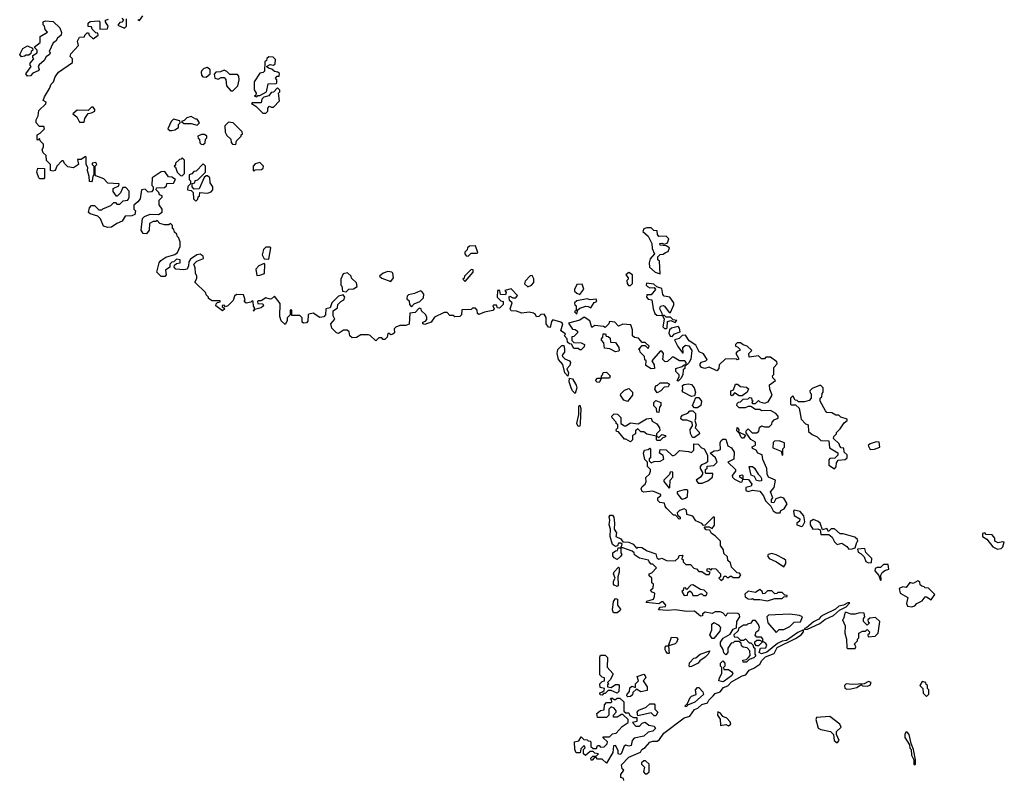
# Model space of a CAD drawing. Extents: x 2494106 to 2685573, y 758056 to 915185.
# Tile 116 of 256: x 2551112 to 2557727, y 887484 to 892589. Entities that reach past the tile are written whole.
import ezdxf

# ---------------------------------------------------------------- set-up
doc = ezdxf.new("R2010")
doc.units = 0

msp = doc.modelspace()

# ---------------------------------------------------------------- linework, layer by layer
at = {"layer": '0CON05XD'}
for points in [[(2552088.3, 891568.3), (2552063, 891567), (2552003, 891527), (2552000, 891475), (2552010, 891465), (2552010, 891445), (2551998.3, 891431.7), (2551975, 891430), (2551955, 891450), (2551930, 891445), (2551922.5, 891385), (2551906.4, 891363.6), (2551878.3, 891341.7), (2551880, 891315), (2551890, 891305), (2551885, 891280), (2551865, 891270), (2551821.7, 891268.3), (2551800, 891235), (2551765, 891220), (2551730, 891195), (2551705, 891192.5), (2551675, 891200), (2551655, 891250), (2551638.3, 891268.3), (2551585, 891283.3), (2551573.9, 891293.9), (2551582.5, 891325), (2551595, 891340), (2551615, 891340), (2551645, 891310), (2551665, 891310), (2551671.7, 891318.3), (2551725, 891340), (2551745, 891360), (2551755, 891360), (2551765, 891350), (2551785, 891350), (2551808.3, 891371.7), (2551840, 891375), (2551847.5, 891395), (2551847, 891437), (2551825, 891460), (2551805, 891460), (2551790, 891425), (2551768.3, 891401.7), (2551761.7, 891401.7), (2551740, 891435), (2551740, 891455), (2551778.3, 891471.7), (2551780, 891485), (2551705, 891490), (2551678.3, 891518.3), (2551625, 891540), (2551620, 891545), (2551620, 891605), (2551630, 891615), (2551625, 891630), (2551600, 891625), (2551600, 891615), (2551610, 891605), (2551610, 891545), (2551603, 891537), (2551600, 891505), (2551595, 891500), (2551581.7, 891501.7), (2551580, 891535), (2551567.5, 891575), (2551570, 891595), (2551560, 891615), (2551560, 891665), (2551555, 891670), (2551525, 891650), (2551501.7, 891648.3), (2551507.5, 891615), (2551475, 891592.5), (2551435, 891600), (2551415, 891620), (2551405, 891640), (2551395, 891640), (2551362.5, 891605), (2551350, 891575), (2551335, 891570), (2551320, 891575), (2551320, 891615), (2551291.7, 891641.7), (2551290, 891675), (2551270, 891695), (2551263, 891713), (2551272.5, 891735), (2551271.7, 891751.7), (2551250, 891775), (2551245, 891790), (2551235, 891780), (2551230, 891785), (2551230, 891815), (2551250, 891825), (2551280, 891855), (2551275, 891870), (2551245, 891870), (2551222.5, 891895), (2551222.5, 891915), (2551237, 891943), (2551241.7, 891978.3), (2551287, 892023), (2551290, 892035), (2551270, 892045), (2551278.8, 892071.2), (2551313.6, 892126.4), (2551324.2, 892155), (2551338.8, 892171.2), (2551350.8, 892205), (2551374.2, 892235), (2551468.3, 892301.7), (2551467.5, 892325), (2551451.7, 892341.7), (2551455, 892360), (2551507.5, 892415), (2551501.9, 892445), (2551515, 892472), (2551547, 892473), (2551550, 892485), (2551565, 892500), (2551575, 892500), (2551580, 892485), (2551605, 892460), (2551640, 892485), (2551638.3, 892498.3), (2551625, 892500), (2551600, 892525), (2551595, 892540), (2551573, 892543), (2551572.9, 892565), (2551585, 892576.2), (2551645, 892580), (2551650, 892575), (2551650, 892525), (2551701.7, 892528.3), (2551707.5, 892545), (2551690, 892575), (2551690, 892585), (2551708.3, 892591.7)], [(2551799.3, 892599.3), (2551810, 892585), (2551798.3, 892571.7), (2551785, 892570), (2551771.7, 892551.7), (2551817.5, 892532.5), (2551830, 892545), (2551830, 892595)], [(2551905, 892590), (2551917, 892583), (2551940, 892615)], [(2551165, 892210), (2551153.3, 892225), (2551190, 892275), (2551182.5, 892282.5), (2551182.5, 892297.5), (2551207.5, 892325), (2551200, 892335), (2551201.7, 892348.3), (2551230, 892365), (2551230, 892385), (2551210, 892405), (2551250, 892435), (2551250, 892475), (2551300, 892505), (2551283, 892523), (2551280, 892545), (2551270, 892555), (2551270, 892575), (2551285, 892580), (2551337, 892577), (2551382.5, 892535), (2551393, 892503), (2551390, 892485), (2551366.1, 892463.9), (2551355, 892443.3), (2551337.5, 892432.5), (2551310, 892375), (2551316.1, 892366.1), (2551313.3, 892355), (2551290.7, 892339.3), (2551276.7, 892315), (2551242.5, 892285), (2551237.5, 892275), (2551242.5, 892255), (2551236.7, 892245), (2551201.7, 892228.3), (2551185, 892212.5), (2551165, 892210)], [(2551125, 892340), (2551112.5, 892355), (2551133.3, 892395), (2551165, 892412.5), (2551198.3, 892398.3), (2551200, 892385), (2551190, 892375), (2551188.3, 892361.7), (2551175, 892350), (2551155, 892350), (2551145, 892342.5), (2551125, 892340)], [(2552705, 892070), (2552711.7, 892078.3), (2552725, 892080), (2552770, 892105), (2552781.7, 892158.3), (2552835, 892160), (2552840, 892165), (2552840, 892185), (2552830, 892195), (2552841.7, 892208.3), (2552855, 892210), (2552857, 892227), (2552847, 892237), (2552825, 892240), (2552807, 892257), (2552783, 892263), (2552770, 892275), (2552795, 892287.5), (2552817, 892283), (2552828.3, 892291.7), (2552831.7, 892321.7), (2552815, 892337.5), (2552785, 892340), (2552771.7, 892328.3), (2552770, 892315), (2552760, 892305), (2552757, 892243), (2552747, 892233), (2552725, 892230), (2552688.3, 892171.7), (2552688.3, 892118.3), (2552700, 892095), (2552698.3, 892081.7), (2552690, 892075), (2552705, 892070)], [(2552365, 892202.5), (2552392.5, 892225), (2552391.7, 892251.7), (2552375, 892267.5), (2552349.3, 892260.7), (2552335, 892247.5), (2552331.2, 892235), (2552333.3, 892215), (2552343.6, 892203.6), (2552365, 892202.5)], [(2552545, 892110), (2552577.5, 892145), (2552587.5, 892185), (2552585, 892210), (2552575, 892220), (2552525, 892220), (2552505, 892240), (2552485, 892250), (2552461.7, 892238.3), (2552430, 892235), (2552418.3, 892221.7), (2552422.5, 892195), (2552445, 892190), (2552465, 892200), (2552485, 892200), (2552497, 892187), (2552502.5, 892145), (2552531.7, 892111.7), (2552545, 892110)], [(2552765, 891960), (2552780, 891975), (2552780, 891995), (2552791.7, 892008.3), (2552805, 892000), (2552818.3, 892001.7), (2552857, 892043), (2552850, 892095), (2552860, 892105), (2552860, 892115), (2552845, 892130), (2552818.3, 892101.7), (2552801.7, 892098.3), (2552785, 892077.5), (2552751.7, 892068.3), (2552740, 892055), (2552735, 892030), (2552675, 892030), (2552670, 892025), (2552698.3, 892008.3), (2552745, 891960), (2552765, 891960)], [(2551545, 891900), (2551550, 891925), (2551571.7, 891958.3), (2551595, 891962.5), (2551617.5, 891975), (2551617.5, 891985), (2551605, 892000), (2551595, 892000), (2551571.7, 891978.3), (2551498.3, 891981.7), (2551470, 891955), (2551496.4, 891936.4), (2551515, 891900), (2551545, 891900)], [(2552305, 891880), (2552320, 891895), (2552305, 891920), (2552295, 891920), (2552265, 891937.5), (2552235, 891930), (2552218.3, 891911.7), (2552200, 891905), (2552215, 891890), (2552265, 891890), (2552305, 891880)], [(2552135, 891843.3), (2552155, 891847.5), (2552180, 891865), (2552180, 891885), (2552190, 891895), (2552188.3, 891908.3), (2552145, 891920), (2552130, 891905), (2552107.5, 891855), (2552120, 891845), (2552135, 891843.3)], [(2552565, 891750), (2552570, 891775), (2552600, 891805), (2552600, 891815), (2552608.3, 891821.7), (2552607.5, 891835), (2552547.5, 891895), (2552515, 891900), (2552490, 891875), (2552493, 891833), (2552505, 891810), (2552530, 891785), (2552533, 891763), (2552541.7, 891751.7), (2552565, 891750)], [(2552345, 891750), (2552358.3, 891761.7), (2552360, 891785), (2552370, 891795), (2552370, 891805), (2552355, 891817.5), (2552333, 891817), (2552310, 891805), (2552311.7, 891791.7), (2552320, 891785), (2552321.7, 891761.7), (2552331.7, 891751.7), (2552345, 891750)], [(2552205, 891540), (2552220, 891555), (2552220, 891645), (2552205, 891660), (2552198.3, 891651.7), (2552185, 891650), (2552160, 891625), (2552158.3, 891611.7), (2552150, 891605), (2552158.3, 891598.3), (2552170, 891565), (2552191.7, 891541.7), (2552205, 891540)], [(2551248.3, 891518.3), (2551240, 891525), (2551227.5, 891565), (2551235, 891590), (2551278.3, 891588.3), (2551280, 891525), (2551275, 891520), (2551248.3, 891518.3)], [(2552295, 891370), (2552308.3, 891381.7), (2552311.7, 891398.3), (2552320, 891405), (2552321.7, 891428.3), (2552375, 891422.5), (2552398.3, 891431.7), (2552410, 891445), (2552410, 891465), (2552393, 891493), (2552390, 891525), (2552375, 891540), (2552365, 891540), (2552351.7, 891528.3), (2552318.3, 891451.7), (2552285, 891450), (2552270, 891465), (2552271.7, 891488.3), (2552288.3, 891491.7), (2552291.7, 891508.3), (2552308.3, 891511.7), (2552360, 891565), (2552360, 891605), (2552345, 891620), (2552298.3, 891571.7), (2552281.7, 891568.3), (2552268.3, 891551.7), (2552250, 891545), (2552250, 891515), (2552260, 891505), (2552260, 891485), (2552241.7, 891468.3), (2552240, 891445), (2552265, 891440), (2552278.3, 891428.3), (2552280, 891385), (2552295, 891370)], [(2552685, 891570), (2552695, 891580), (2552737.5, 891582.5), (2552748.3, 891591.7), (2552750, 891605), (2552725, 891630), (2552695, 891620), (2552680, 891605), (2552680, 891575), (2552685, 891570)], [(2556031.7, 889468.3), (2556026.7, 889453.3), (2555990, 889445), (2555990, 889425), (2556005, 889417.5), (2556035, 889427.5), (2556085, 889420), (2556108.3, 889388.3), (2556122.5, 889355), (2556159.3, 889319.3), (2556175, 889287.5), (2556193.9, 889273.9), (2556220, 889275), (2556225, 889290), (2556247.5, 889302.5), (2556267.5, 889335), (2556245, 889372.5), (2556225, 889378.8), (2556191.2, 889368.8), (2556178.3, 889341.7), (2556163.3, 889343.3), (2556162.5, 889365), (2556172.5, 889375), (2556156.7, 889415), (2556180, 889445), (2556190, 889495), (2556142.5, 889515), (2556133.9, 889533.9), (2556131.7, 889571.7), (2556103.6, 889633.6), (2556100, 889665), (2556070, 889675), (2556060, 889695), (2556035, 889707.5), (2556032.3, 889717.7), (2556055, 889730), (2556055, 889750), (2556025, 889767.5), (2555992.5, 889812.5), (2555992.5, 889825), (2556005, 889840), (2556033, 889813), (2556065, 889812.5), (2556077, 889823), (2556083, 889847), (2556095, 889860), (2556115, 889852.5), (2556147, 889853), (2556165, 889870), (2556167.5, 889885), (2556180.7, 889899.3), (2556208.3, 889911.7), (2556207.5, 889925), (2556193, 889943), (2556155, 889962.5), (2556095, 889960), (2556085, 889970), (2556055, 889970), (2556025, 889990), (2556005, 889990), (2555985, 889980), (2555945, 889980), (2555930, 889995), (2555931.7, 890008.3), (2555941.7, 890018.3), (2555955, 890020), (2555971.7, 890038.3), (2556005, 890040), (2556015, 890050), (2556028.3, 890048.3), (2556031.7, 890031.7), (2556040, 890025), (2556030, 890015), (2556035, 890010), (2556055, 890010), (2556075, 890030), (2556085, 890020), (2556115, 890012.5), (2556139.3, 890020.7), (2556167.5, 890065), (2556152.5, 890105), (2556150, 890135), (2556190, 890165), (2556171.7, 890181.7), (2556170, 890195), (2556177.5, 890205), (2556178.3, 890251.7), (2556200, 890275), (2556198.3, 890288.3), (2556155, 890320), (2556125, 890320), (2556115, 890310), (2556095, 890310), (2556075, 890330), (2556011.7, 890321.7), (2556010, 890345), (2556030, 890365), (2556000, 890395), (2555973, 890403), (2555955, 890417.5), (2555933, 890417), (2555920, 890405), (2555920, 890395), (2555935, 890390), (2555950, 890375), (2555950, 890365), (2555931.7, 890358.3), (2555922.5, 890345), (2555940, 890315), (2555940, 890305), (2555933, 890303), (2555925, 890310), (2555851.7, 890308.3), (2555811.7, 890268.3), (2555810, 890245), (2555795, 890230), (2555745, 890252.5), (2555715, 890243.8), (2555692.3, 890252.3), (2555683.3, 890265), (2555683.3, 890276.7), (2555693.6, 890286.4), (2555722.5, 890295), (2555730, 890305), (2555705, 890342.5), (2555677, 890357), (2555655, 890402.5), (2555610.7, 890430.7), (2555585, 890467.5), (2555563, 890467), (2555543.6, 890446.4), (2555511.7, 890438.3), (2555533, 890393), (2555565, 890350), (2555570, 890350), (2555566.7, 890385), (2555585, 890401.2), (2555606.4, 890396.4), (2555627.5, 890365), (2555621.7, 890308.3), (2555608.3, 890281.7), (2555581.7, 890258.3), (2555580, 890245), (2555570, 890235), (2555567.5, 890205), (2555555, 890180), (2555535, 890160), (2555530, 890165), (2555541.7, 890188.3), (2555541.7, 890201.7), (2555520, 890225), (2555520, 890245), (2555561.7, 890258.3), (2555575, 890270), (2555590, 890270), (2555590, 890285), (2555580, 890295), (2555545, 890296.7), (2555505, 890320), (2555495, 890320), (2555465, 890292.5), (2555448.3, 890288.3), (2555432.5, 890305), (2555437.5, 890345), (2555425, 890360), (2555415, 890360), (2555360, 890295), (2555375, 890270), (2555377.5, 890245), (2555355, 890242.5), (2555317.5, 890265), (2555320, 890295), (2555313, 890303), (2555310, 890325), (2555280, 890355), (2555278.3, 890368.3), (2555270, 890375), (2555278.3, 890381.7), (2555295, 890400), (2555315, 890400), (2555335, 890380), (2555340, 890395), (2555315, 890420), (2555295, 890420), (2555268.3, 890448.3), (2555243, 890453), (2555230, 890465), (2555230, 890505), (2555218.3, 890538.3), (2555165, 890542.5), (2555135, 890530), (2555110, 890555), (2555075, 890560), (2555070, 890545), (2555045, 890520), (2555035, 890527.5), (2554975, 890532.5), (2554955, 890520), (2554942.5, 890565), (2554905, 890590), (2554875, 890570), (2554800, 890550), (2554825, 890510), (2554845, 890507.5), (2554860, 890495), (2554860, 890485), (2554835, 890460), (2554821.7, 890458.3), (2554821.7, 890431.7), (2554835, 890420), (2554885, 890417.5), (2554907.5, 890405), (2554905, 890390), (2554885, 890370), (2554875, 890370), (2554865, 890380), (2554835, 890380), (2554818.3, 890408.3), (2554805, 890410), (2554791.7, 890421.7), (2554790, 890445), (2554772.5, 890465), (2554778.3, 890478.3), (2554748.3, 890498.3), (2554760, 890545), (2554747, 890557), (2554695, 890572.5), (2554685, 890560), (2554675, 890520), (2554665, 890522.5), (2554648.8, 890545), (2554648.3, 890588.3), (2554635, 890610), (2554613, 890607), (2554600, 890595), (2554585, 890592.5), (2554578.3, 890608.3), (2554565, 890617.5), (2554535, 890622.5), (2554485, 890617.5), (2554449.3, 890629.3), (2554415, 890632.5), (2554407.5, 890645), (2554420, 890685), (2554401.7, 890701.7), (2554400, 890725), (2554405, 890730), (2554425, 890720), (2554445, 890720), (2554457.5, 890735), (2554415, 890780), (2554371.7, 890768.3), (2554380, 890755), (2554375, 890740), (2554341.7, 890741.7), (2554338.3, 890768.3), (2554321.7, 890768.3), (2554320, 890725), (2554345, 890700), (2554360, 890695), (2554360, 890675), (2554335, 890650), (2554321.7, 890651.7), (2554315, 890670), (2554295, 890670), (2554290, 890665), (2554300, 890645), (2554290, 890635), (2554235, 890624.2), (2554197.5, 890607.5), (2554187.5, 890615), (2554186.4, 890636.4), (2554175, 890650), (2554155, 890650), (2554145, 890640), (2554081.7, 890638.3), (2554080, 890605), (2554070, 890595), (2554035, 890592.5), (2554025, 890600), (2554001.7, 890601.7), (2553985, 890620), (2553965, 890620), (2553900, 890590), (2553877.5, 890555), (2553835, 890540), (2553820, 890545), (2553820, 890555), (2553838.3, 890561.7), (2553847, 890573), (2553847, 890587), (2553840, 890605), (2553811.7, 890631.7), (2553810, 890645), (2553795, 890650), (2553768.3, 890621.7), (2553732.5, 890617.5), (2553728.3, 890541.7), (2553706.7, 890533.3), (2553667, 890533), (2553638.3, 890521.7), (2553628.3, 890511.7), (2553630, 890485), (2553620, 890475), (2553605, 890470), (2553595, 890480), (2553585, 890480), (2553580, 890455), (2553565, 890440), (2553555, 890440), (2553545, 890450), (2553525, 890450), (2553505, 890430), (2553466.4, 890466.4), (2553455, 890470), (2553405, 890470), (2553375, 890452.5), (2553345, 890450), (2553330, 890465), (2553325, 890490), (2553311.7, 890501.7), (2553288.3, 890501.7), (2553255, 890480), (2553240, 890485), (2553210, 890515), (2553202.5, 890545), (2553230, 890575), (2553218.3, 890598.3), (2553218.3, 890631.7), (2553248.3, 890651.7), (2553250, 890675), (2553270, 890695), (2553290, 890705), (2553297.5, 890725), (2553285, 890740), (2553255, 890730), (2553210, 890685), (2553198.3, 890651.7), (2553170, 890645), (2553167.5, 890605), (2553155, 890592.5), (2553128.3, 890588.3), (2553085, 890617.5), (2553055, 890610), (2553050, 890605), (2553047, 890563), (2553038.3, 890551.7), (2553018.3, 890548.3), (2553010, 890555), (2553010, 890585), (2552995, 890600), (2552941.7, 890601.7), (2552940, 890635), (2552935, 890640), (2552930, 890635), (2552930, 890605), (2552910, 890585), (2552910, 890565), (2552895, 890540), (2552870, 890565), (2552860, 890595), (2552861.7, 890681.7), (2552825, 890730), (2552805, 890712.5), (2552795, 890710), (2552765, 890720), (2552735, 890700), (2552715, 890700), (2552710, 890695), (2552711.7, 890681.7), (2552745, 890680), (2552750, 890665), (2552735, 890652.5), (2552690, 890640), (2552685, 890630), (2552680, 890635), (2552690, 890640), (2552690, 890655), (2552683, 890663), (2552680, 890695), (2552675, 890700), (2552665, 890690), (2552633.3, 890683.3), (2552620, 890695), (2552627, 890707), (2552615, 890740), (2552568.3, 890741.7), (2552555, 890730), (2552547.5, 890702.5), (2552510, 890665), (2552495, 890660), (2552485, 890670), (2552471.7, 890668.3), (2552471.7, 890661.7), (2552490, 890645), (2552475, 890632.5), (2552430, 890665), (2552431.7, 890678.3), (2552441.7, 890688.3), (2552458.3, 890691.7), (2552458.3, 890698.3), (2552405, 890700), (2552380, 890715), (2552380, 890725), (2552365, 890740), (2552362.5, 890752.5), (2552290, 890825), (2552301.7, 890848.3), (2552302.5, 890865), (2552292.5, 890885), (2552291.7, 890921.7), (2552282.5, 890945), (2552303, 890967), (2552347, 890983), (2552345, 891000), (2552325, 891012.5), (2552301.7, 891008.3), (2552260.7, 890979.3), (2552248.3, 890961.7), (2552247.5, 890935), (2552237, 890913), (2552215, 890907.5), (2552161.7, 890911.7), (2552150, 890925), (2552151.7, 890938.3), (2552165, 890950), (2552190, 890955), (2552190, 890975), (2552165, 890980), (2552148.3, 890961.7), (2552135, 890960), (2552120, 890945), (2552120, 890925), (2552092.5, 890905), (2552097.5, 890875), (2552087, 890863), (2552063.9, 890863.9), (2552033, 890893), (2552050, 890955), (2552060, 890970), (2552095, 890992.5), (2552155, 891010), (2552172.5, 891025), (2552190, 891065), (2552190, 891095), (2552180, 891125), (2552170, 891135), (2552168.3, 891148.3), (2552151.7, 891161.7), (2552148.3, 891178.3), (2552140, 891185), (2552140, 891205), (2552125, 891220), (2552115, 891210), (2552085, 891210), (2552055, 891220), (2552035, 891240), (2552027.5, 891232.5), (2552008.3, 891231.7), (2551985, 891220), (2551982.5, 891175), (2551965, 891150), (2551941.7, 891151.7), (2551927.5, 891175), (2551938.3, 891251.7), (2551950, 891265), (2551988.3, 891281.7), (2552045, 891280), (2552070, 891295), (2552070, 891315), (2552050, 891345), (2552050, 891375), (2552070, 891395), (2552070, 891405), (2552051.7, 891411.7), (2552048.3, 891428.3), (2552030, 891445), (2552031.7, 891458.3), (2552085, 891460), (2552098.3, 891471.7), (2552101.7, 891488.3), (2552145, 891490), (2552160, 891515), (2552135, 891530), (2552111.7, 891531.7), (2552088.3, 891568.3)], [(2555415, 890880), (2555410, 890965), (2555400, 890975), (2555400, 890995), (2555415, 891010), (2555435, 891012.5), (2555450, 891025), (2555469.3, 891030.7), (2555477.5, 891055), (2555455, 891070), (2555415, 891072.5), (2555412.5, 891085), (2555425, 891087.5), (2555445, 891080), (2555465, 891090), (2555472.5, 891115), (2555455, 891133.3), (2555405, 891132.5), (2555397.5, 891145), (2555395, 891170), (2555373, 891173), (2555355, 891190), (2555325, 891190), (2555305, 891182.5), (2555297.5, 891165), (2555333.6, 891133.6), (2555358.8, 891085), (2555360.7, 891050.7), (2555377.5, 891015), (2555348.3, 890981.7), (2555340, 890955), (2555342.5, 890925), (2555381.7, 890891.7), (2555415, 890880)], [(2554125, 891000), (2554145, 891020), (2554185, 891020), (2554190, 891025), (2554175, 891070), (2554133, 891067), (2554120, 891055), (2554118.3, 891041.7), (2554103, 891027), (2554102.5, 891015), (2554111.7, 891001.7), (2554125, 891000)], [(2552785, 890980), (2552800, 891055), (2552795, 891060), (2552765, 891060), (2552750, 891045), (2552741.7, 891008.3), (2552755, 890982.5), (2552785, 890980)], [(2552705, 890870), (2552725, 890872.5), (2552757, 890883), (2552760, 890945), (2552755, 890950), (2552720, 890935), (2552698.3, 890911.7), (2552705, 890870)], [(2553305, 890760), (2553323, 890777), (2553355, 890780), (2553380, 890795), (2553375, 890820), (2553341.7, 890851.7), (2553340, 890865), (2553315, 890886.7), (2553285, 890880), (2553270, 890845), (2553270, 890805), (2553277, 890797), (2553280, 890765), (2553305, 890760)], [(2553605, 890830), (2553622.5, 890855), (2553620, 890885), (2553611.7, 890891.7), (2553585, 890897.5), (2553553.9, 890886.1), (2553530, 890865), (2553545, 890852.5), (2553605, 890830)], [(2554105, 890830), (2554158.3, 890891.7), (2554158.3, 890908.3), (2554145, 890910), (2554100, 890865), (2554098.3, 890851.7), (2554090, 890845), (2554105, 890830)], [(2554525, 890792.5), (2554550, 890805), (2554567, 890823), (2554567, 890847), (2554555, 890870), (2554541.7, 890868.3), (2554508.3, 890831.7), (2554503, 890813), (2554525, 890792.5)], [(2555215, 890802.5), (2555230, 890815), (2555230, 890875), (2555205, 890890), (2555183.3, 890875), (2555200, 890855), (2555200, 890845), (2555190, 890835), (2555192.5, 890815), (2555203, 890803), (2555215, 890802.5)], [(2554875, 890742.5), (2554901.7, 890778.3), (2554891.7, 890811.7), (2554855, 890810), (2554840, 890775), (2554840, 890765), (2554855, 890750), (2554875, 890742.5)], [(2555430, 890600), (2555427.5, 890615), (2555412.5, 890645), (2555417, 890663), (2555435, 890667.5), (2555445, 890662.5), (2555475, 890620), (2555485, 890620), (2555507.5, 890672.5), (2555507.5, 890685), (2555480, 890725), (2555441.7, 890731.7), (2555433, 890743), (2555425, 890782.5), (2555392.5, 890792.5), (2555371.7, 890811.7), (2555322.5, 890817.5), (2555320, 890805), (2555330, 890795), (2555345, 890787.5), (2555375, 890790), (2555382.5, 890775), (2555355, 890740), (2555325, 890740), (2555322.5, 890725), (2555335, 890710), (2555360, 890705), (2555367.5, 890645), (2555380, 890615), (2555393, 890603), (2555425, 890600), (2555430, 890600)], [(2553745, 890660), (2553761.7, 890678.3), (2553800, 890695), (2553825, 890720), (2553827.5, 890745), (2553815, 890762.5), (2553805, 890767.5), (2553765, 890747.5), (2553725, 890740), (2553715, 890730), (2553713, 890713), (2553728.3, 890698.3), (2553730, 890675), (2553745, 890660)], [(2554855, 890610), (2554861.7, 890638.3), (2554875, 890650), (2554915, 890662.5), (2554931.7, 890661.7), (2554948.3, 890651.7), (2554971.7, 890688.3), (2554990, 890695), (2554985, 890710), (2554945, 890706.7), (2554925, 890712.5), (2554855, 890700), (2554840, 890685), (2554841.7, 890671.7), (2554850, 890665), (2554850, 890635), (2554840, 890625), (2554855, 890610)], [(2555455, 890512.5), (2555461.7, 890518.3), (2555465, 890560), (2555487.5, 890567.5), (2555516.7, 890553.3), (2555527.5, 890567.5), (2555502.5, 890572.5), (2555485, 890590), (2555455, 890590), (2555445, 890600), (2555430, 890600), (2555442.5, 890575), (2555432.5, 890525), (2555443, 890513), (2555455, 890512.5)], [(2555115, 890357.5), (2555077, 890377), (2555041.7, 890381.7), (2555037, 890417), (2555020, 890435), (2555020, 890445), (2555030, 890455), (2555031.7, 890478.3), (2555048.3, 890478.3), (2555051.7, 890461.7), (2555065, 890460), (2555078.3, 890448.3), (2555081.7, 890421.7), (2555115, 890420), (2555137.5, 890385), (2555140, 890365), (2555135, 890360), (2555115, 890357.5)], [(2555495, 890460), (2555511.7, 890478.3), (2555548.3, 890491.7), (2555545.8, 890515.8), (2555535, 890527.5), (2555490, 890515), (2555477.5, 890505), (2555473, 890483), (2555481.7, 890461.7), (2555495, 890460)], [(2554795, 890193.3), (2554774, 890215), (2554761.2, 890271.2), (2554731.2, 890305), (2554724, 890345), (2554727.5, 890372.5), (2554755, 890400), (2554768.3, 890398.3), (2554772.5, 890375), (2554772.5, 890355), (2554757.5, 890335), (2554758.8, 890325), (2554775, 890308.8), (2554806.1, 890296.1), (2554812.5, 890285), (2554807.5, 890265), (2554788.3, 890241.7), (2554798.8, 890215), (2554795, 890193.3)], [(2555005, 890150), (2554991.7, 890151.7), (2554980, 890165), (2554995, 890180), (2555020, 890180), (2555020, 890195), (2555028.3, 890201.7), (2555031.7, 890218.3), (2555055, 890220), (2555080, 890195), (2555075, 890180), (2555020, 890180), (2555005, 890150)], [(2554845, 890077.5), (2554826.2, 890095), (2554816, 890115), (2554804, 890155), (2554805, 890180), (2554826, 890176), (2554851.7, 890131.7), (2554856.2, 890115), (2554845, 890077.5)], [(2555395, 890080), (2555380, 890105), (2555385, 890130), (2555395, 890130), (2555415, 890147.5), (2555465, 890147.5), (2555478.3, 890138.3), (2555468.3, 890121.7), (2555441.7, 890118.3), (2555420, 890095), (2555395, 890080)], [(2555625, 890057.5), (2555570, 890085), (2555562.5, 890095), (2555567.5, 890105), (2555565, 890130), (2555575, 890137.5), (2555605, 890142.5), (2555626.4, 890136.4), (2555643.3, 890115), (2555652.5, 890085), (2555645, 890060), (2555625, 890057.5)], [(2555965, 890060), (2555945, 890060), (2555915, 890080), (2555898.3, 890061.7), (2555890, 890065), (2555890, 890095), (2555908.3, 890101.7), (2555921.7, 890138.3), (2555935, 890140), (2555955, 890122.5), (2555995, 890120), (2556008.3, 890108.3), (2556000, 890085), (2555965, 890060)], [(2555195, 890022.5), (2555170.7, 890030.7), (2555147.5, 890065), (2555150, 890075), (2555175, 890100), (2555205, 890110), (2555230, 890085), (2555230, 890065), (2555195, 890022.5)], [(2556585, 889570), (2556597, 889583), (2556598.3, 889611.7), (2556611.7, 889628.3), (2556657, 889633), (2556670, 889645), (2556670, 889665), (2556651.7, 889681.7), (2556648.3, 889708.3), (2556631.7, 889711.7), (2556621.7, 889721.7), (2556618.3, 889738.3), (2556580, 889775), (2556581.7, 889788.3), (2556600, 889805), (2556600, 889815), (2556625, 889840), (2556650.7, 889879.3), (2556670, 889895), (2556670, 889905), (2556628.3, 889918.3), (2556615, 889930), (2556595, 889930), (2556567, 889947), (2556535, 889950), (2556525, 889960), (2556490, 890025), (2556490, 890045), (2556500, 890055), (2556503, 890077), (2556510, 890085), (2556510, 890115), (2556495, 890130), (2556485, 890130), (2556435, 890110), (2556420, 890095), (2556421.7, 890081.7), (2556430, 890075), (2556430, 890045), (2556415, 890030), (2556385, 890020), (2556345, 890020), (2556335, 890030), (2556321.7, 890031.7), (2556305, 890060), (2556290, 890045), (2556290, 890005), (2556295, 890000), (2556325, 890000), (2556348.3, 889978.3), (2556363, 889903), (2556391.7, 889871.7), (2556410, 889865), (2556411.7, 889821.7), (2556435, 889800), (2556470, 889785), (2556495, 889760), (2556548.3, 889758.3), (2556551.7, 889711.7), (2556608.3, 889678.3), (2556608.3, 889661.7), (2556588.3, 889641.7), (2556555, 889640), (2556548.3, 889631.7), (2556547.5, 889595), (2556585, 889570)], [(2555405, 889950), (2555391.7, 889951.7), (2555390, 889975), (2555373, 889993), (2555373.3, 890015), (2555385, 890030), (2555420, 890015), (2555420, 889995), (2555410, 889985), (2555405, 889950)], [(2555665, 889980), (2555645, 889980), (2555632.5, 889995), (2555655, 890050), (2555675, 890050), (2555692.5, 890025), (2555687.5, 889995), (2555665, 889980)], [(2554865, 889854), (2554856, 889875), (2554867.5, 889935), (2554868.3, 889991.7), (2554875, 889997.5), (2554881.2, 889975), (2554878.6, 889875), (2554875, 889857.5), (2554865, 889854)], [(2555215, 889752.5), (2555185, 889770), (2555175, 889770), (2555135, 889820), (2555121.7, 889821.7), (2555120, 889835), (2555130, 889845), (2555130, 889865), (2555120, 889875), (2555120, 889885), (2555093, 889913), (2555090, 889925), (2555105, 889940), (2555128.3, 889938.3), (2555150, 889915), (2555150, 889875), (2555175, 889860), (2555185, 889860), (2555215, 889880), (2555267, 889873), (2555323, 889907), (2555355, 889910), (2555361.7, 889891.7), (2555393, 889873), (2555410, 889845), (2555411.7, 889828.3), (2555390, 889805), (2555390, 889790), (2555405, 889780), (2555425, 889800), (2555450, 889795), (2555450, 889785), (2555431.7, 889778.3), (2555415, 889760), (2555395, 889760), (2555390, 889765), (2555390, 889790), (2555325, 889802.5), (2555305, 889820), (2555285, 889820), (2555265, 889840), (2555250, 889825), (2555250, 889805), (2555230, 889795), (2555230, 889765), (2555215, 889752.5)], [(2555645, 889780), (2555631.7, 889781.7), (2555618.3, 889808.3), (2555617.5, 889835), (2555631.7, 889858.3), (2555630, 889885), (2555595, 889897.5), (2555565, 889897.5), (2555553, 889907), (2555555, 889920), (2555565, 889930), (2555600, 889945), (2555615, 889960), (2555635, 889960), (2555651.7, 889941.7), (2555653, 889907), (2555647.5, 889895), (2555657.5, 889865), (2555650, 889845), (2555676.4, 889816.4), (2555680, 889805), (2555645, 889780)], [(2555975, 889776.7), (2555965, 889776.7), (2555956.7, 889785), (2555948.3, 889808.3), (2555930, 889825), (2555931.7, 889848.3), (2555942.5, 889835), (2555940, 889820), (2555987.5, 889797.5), (2555975, 889776.7)], [(2555170, 887475), (2555168.3, 887488.3), (2555150, 887495), (2555150, 887515), (2555170, 887545), (2555160, 887555), (2555155, 887580), (2555205, 887632), (2555283, 887667), (2555292.5, 887685), (2555313.3, 887696.7), (2555345, 887734.2), (2555365, 887740.8), (2555395, 887740), (2555409.3, 887750.7), (2555438.8, 887795), (2555575, 887898), (2555615, 887907.5), (2555645, 887954), (2555668.8, 887961.2), (2555695, 887986), (2555733.3, 887996.7), (2555741.2, 888015), (2555772, 888045), (2555785, 888061.2), (2555818, 888072), (2555840.3, 888099.7), (2555868.8, 888111.2), (2555895, 888138.8), (2555965, 888178.8), (2555990, 888185), (2556012.7, 888217.3), (2556045, 888230), (2556085, 888257.5), (2556097.5, 888282.5), (2556122.3, 888307.7), (2556180, 888330), (2556200.3, 888369.7), (2556325, 888430), (2556362.5, 888455), (2556377.5, 888475), (2556378.3, 888488.3), (2556340.5, 888469.5), (2556262.5, 888417.5), (2556235, 888412.5), (2556203.9, 888396.1), (2556130.7, 888339.3), (2556095, 888327.5), (2556080, 888335), (2556090, 888365), (2556125, 888367.5), (2556132.5, 888385), (2556125, 888397.5), (2556105, 888410), (2556075, 888380), (2556061.7, 888381.7), (2556050, 888395), (2556051.7, 888408.3), (2556065, 888420), (2556085, 888420), (2556100, 888410), (2556107.5, 888422.5), (2556095, 888440), (2556065, 888440), (2556053, 888453), (2556060, 888475), (2556077.5, 888485), (2556081.2, 888505), (2556076.2, 888525), (2556055, 888550), (2556035, 888550), (2556025, 888532.5), (2556002.5, 888527.5), (2555995, 888520), (2555975, 888520), (2555941.7, 888498.3), (2555938.3, 888481.7), (2555910, 888455), (2555911.7, 888441.7), (2555935, 888440), (2555955, 888420), (2555975, 888420), (2555988.3, 888428.3), (2556011.7, 888401.7), (2556025, 888400), (2556038.3, 888388.3), (2556041.7, 888371.7), (2556050, 888365), (2556050, 888325), (2556057, 888313), (2556045, 888300), (2556011.7, 888288.3), (2555995, 888270), (2555971.7, 888271.7), (2555970, 888285), (2555995, 888290), (2556008.3, 888301.7), (2556020, 888315), (2556018.3, 888348.3), (2555998.3, 888368.3), (2555971.7, 888371.7), (2555961.7, 888381.7), (2555958.3, 888398.3), (2555945, 888410), (2555915, 888410), (2555905, 888400), (2555891.7, 888398.3), (2555870, 888365), (2555870, 888335), (2555855, 888320), (2555843, 888333), (2555837, 888357), (2555820, 888385), (2555820, 888405), (2555837, 888433), (2555885, 888460), (2555905, 888492.5), (2555928.3, 888501.7), (2555930, 888545), (2555950, 888575), (2555948.3, 888588.3), (2555937, 888597), (2555915, 888601.2), (2555865, 888597.5), (2555855, 888580), (2555835, 888602.5), (2555818.3, 888608.3), (2555785, 888610), (2555765, 888597.5), (2555717, 888607), (2555700, 888595), (2555698.3, 888581.7), (2555685, 888580), (2555645, 888613.3), (2555595, 888612), (2555515, 888623.8), (2555465, 888618), (2555403, 888623), (2555415, 888640), (2555450, 888645), (2555452.5, 888655), (2555435, 888677.5), (2555425, 888677.5), (2555405, 888663.3), (2555321.7, 888671.7), (2555325, 888680), (2555370, 888695), (2555377, 888713), (2555380, 888735), (2555361.7, 888741.7), (2555350, 888755), (2555368.3, 888771.7), (2555370, 888795), (2555360, 888805), (2555360, 888835), (2555341.7, 888851.7), (2555340, 888865), (2555358.3, 888871.7), (2555390, 888905), (2555365, 888930), (2555355, 888930), (2555340, 888945), (2555337, 888957), (2555275, 888970), (2555241.7, 888991.7), (2555240, 889005), (2555227, 889017), (2555165, 889040), (2555150, 889040), (2555150, 889005), (2555157.5, 888995), (2555148.3, 888981.7), (2555125, 888960), (2555105, 888972.5), (2555096.7, 888985), (2555097.5, 889005), (2555115, 889020), (2555128.3, 889021.7), (2555131.7, 889038.3), (2555150, 889040), (2555160, 889065), (2555151.7, 889071.7), (2555135, 889070), (2555127.5, 889052.5), (2555115, 889047.5), (2555095, 889062.5), (2555079.2, 889115), (2555082, 889165), (2555073.1, 889195), (2555077.5, 889225), (2555072.3, 889247.7), (2555080, 889260), (2555095, 889258.8), (2555103.8, 889245), (2555109.2, 889205), (2555106.7, 889165), (2555120.7, 889140.7), (2555117.5, 889115), (2555150.7, 889100.7), (2555165, 889080), (2555205, 889077.5), (2555233.8, 889063.8), (2555255, 889037.5), (2555266.7, 889043.3), (2555292.3, 889042.3), (2555328.3, 889018.3), (2555385, 889000), (2555393, 888973), (2555405, 888962.5), (2555425, 888970), (2555456.7, 888953.3), (2555515, 888952.5), (2555538.3, 888971.7), (2555541.7, 888988.3), (2555565, 888990), (2555570, 888985), (2555561.7, 888978.3), (2555560, 888965), (2555568.3, 888958.3), (2555570, 888945), (2555588.3, 888928.3), (2555618.3, 888928.3), (2555641.7, 888901.7), (2555658.3, 888898.3), (2555675, 888880), (2555695, 888880), (2555725, 888860), (2555745, 888860), (2555750, 888875), (2555731.7, 888881.7), (2555731.7, 888898.3), (2555745, 888900), (2555755, 888890), (2555765, 888900), (2555788.3, 888898.3), (2555820, 888865), (2555820, 888845), (2555810, 888835), (2555825, 888820), (2555838.3, 888831.7), (2555845, 888850), (2555855, 888850), (2555865, 888840), (2555875, 888840), (2555885, 888850), (2555895, 888850), (2555905, 888840), (2555945, 888840), (2555957, 888857), (2555948.3, 888868.3), (2555931.7, 888871.7), (2555895, 888910), (2555888.3, 888938.3), (2555870, 888955), (2555868.3, 888978.3), (2555841.7, 889001.7), (2555840, 889025), (2555820, 889055), (2555820, 889085), (2555785, 889120), (2555760, 889135), (2555748.3, 889158.3), (2555725, 889160), (2555710, 889175), (2555715, 889180), (2555745, 889180), (2555765, 889170), (2555779.3, 889190.7), (2555780, 889245), (2555770, 889245), (2555718.3, 889191.7), (2555705, 889190), (2555695, 889202.5), (2555655, 889220), (2555635, 889252.5), (2555593.6, 889263.6), (2555591.7, 889291.7), (2555575, 889302.5), (2555545, 889290), (2555530, 889275), (2555531.7, 889261.7), (2555550, 889245), (2555550, 889235), (2555543, 889233), (2555518.3, 889258.3), (2555505, 889260), (2555457, 889307), (2555448.3, 889318.3), (2555445, 889340), (2555413, 889343), (2555398.3, 889358.3), (2555400, 889375), (2555418.3, 889391.7), (2555418.3, 889398.3), (2555365, 889420), (2555305, 889413.3), (2555295, 889417.5), (2555286.7, 889435), (2555295, 889452.5), (2555313.6, 889466.4), (2555320, 889485), (2555318.3, 889511.7), (2555342.5, 889535), (2555350, 889555), (2555350, 889565), (2555330, 889585), (2555330, 889615), (2555313, 889633), (2555302.5, 889675), (2555310, 889695), (2555335, 889700), (2555345, 889710), (2555350, 889705), (2555350, 889645), (2555341.7, 889638.3), (2555340, 889625), (2555355, 889610), (2555375, 889620), (2555415, 889622.5), (2555440, 889635), (2555435, 889660), (2555410, 889675), (2555415, 889700), (2555455, 889697.5), (2555495, 889660), (2555505, 889660), (2555516.4, 889663.6), (2555545, 889693.3), (2555605, 889687.5), (2555625, 889680), (2555640, 889695), (2555641.7, 889738.3), (2555670, 889735), (2555691.7, 889711.7), (2555710, 889705), (2555733, 889663), (2555732.5, 889617.5), (2555722.5, 889607.5), (2555691.7, 889598.3), (2555683, 889587), (2555683, 889573), (2555700, 889545), (2555700, 889535), (2555686.4, 889513.6), (2555657.5, 889495), (2555670, 889475), (2555696.7, 889473.3), (2555735, 889490), (2555767.5, 889515), (2555768.3, 889538.3), (2555725, 889540), (2555720, 889545), (2555720, 889565), (2555730, 889575), (2555731.7, 889588.3), (2555775, 889592.5), (2555797.5, 889615), (2555787.5, 889645), (2555750, 889675), (2555778.3, 889691.7), (2555805, 889692.5), (2555819.3, 889700.7), (2555817.5, 889745), (2555825, 889760), (2555835, 889770), (2555855, 889770), (2555870, 889725), (2555895, 889712.5), (2555913, 889683), (2555910, 889635), (2555870, 889615), (2555920, 889565), (2555920, 889555), (2555897.5, 889525), (2555900, 889515), (2555915, 889500), (2555955, 889480), (2555966.4, 889483.6), (2555970, 889500), (2555950, 889515), (2555950, 889525), (2555965, 889530), (2555970, 889525), (2555970, 889500), (2556008.3, 889498.3), (2556031.7, 889468.3)], [(2556235, 889660), (2556240, 889665), (2556240, 889705), (2556250, 889715), (2556250, 889745), (2556215, 889757.5), (2556183, 889757), (2556173, 889747), (2556171.7, 889711.7), (2556228.3, 889688.3), (2556235, 889660)], [(2556825, 889700), (2556855, 889702.5), (2556890, 889715), (2556885, 889750), (2556865, 889752.5), (2556825, 889737.5), (2556813, 889727), (2556825, 889700)], [(2555475, 889440), (2555480, 889445), (2555482.5, 889495), (2555500, 889515), (2555500, 889545), (2555495, 889550), (2555481.7, 889548.3), (2555478.3, 889531.7), (2555440, 889495), (2555440, 889485), (2555475, 889440)], [(2556085, 889486.7), (2556062.3, 889492.3), (2556047.7, 889517.7), (2556027, 889527), (2556012.5, 889585), (2556035, 889586.2), (2556048.8, 889575), (2556073.3, 889535), (2556089.7, 889519.7), (2556096.7, 889505), (2556095, 889490), (2556085, 889486.7)], [(2555565, 889367.5), (2555585, 889372.5), (2555597.5, 889385), (2555600, 889425), (2555595, 889430), (2555575, 889430), (2555530, 889415), (2555530, 889405), (2555553.6, 889373.6), (2555565, 889367.5)], [(2556365, 889183.3), (2556373, 889187), (2556387.5, 889215), (2556380, 889255), (2556355, 889283.8), (2556315, 889292.5), (2556310, 889285), (2556315, 889257.5), (2556353.3, 889235), (2556350.7, 889219.3), (2556332.5, 889205), (2556332.5, 889195), (2556365, 889183.3)], [(2556681.2, 889031.2), (2556705, 889033.3), (2556725, 889040), (2556735, 889077.5), (2556742.5, 889085), (2556740, 889095), (2556721.7, 889111.7), (2556645, 889132.5), (2556623, 889133), (2556585, 889166), (2556563.6, 889166.4), (2556545, 889150), (2556535, 889170), (2556505, 889160), (2556490, 889205), (2556476.1, 889216.1), (2556445, 889230), (2556423, 889217), (2556423, 889193), (2556440, 889165), (2556475, 889167.5), (2556490, 889160), (2556495, 889130), (2556548.3, 889128.3), (2556570, 889110), (2556585, 889080), (2556605, 889062.5), (2556635, 889070), (2556669.3, 889049.3), (2556681.2, 889031.2)], [(2557680.7, 889030.7), (2557705, 889033.8), (2557717.5, 889045), (2557726.7, 889076.7), (2557715, 889080), (2557685, 889072.5), (2557663.3, 889083.3), (2557662.5, 889105), (2557645, 889127.5), (2557605, 889130), (2557595, 889140), (2557580, 889135), (2557580, 889115), (2557608.3, 889098.3), (2557650, 889045), (2557680.7, 889030.7)], [(2556815, 888937.5), (2556835, 888940), (2556837, 888967), (2556797.5, 889007.5), (2556790, 889035), (2556740, 889030), (2556745, 889010), (2556765, 889000), (2556785, 888980), (2556797, 888947), (2556815, 888937.5)], [(2556245, 888912.5), (2556260, 888935), (2556260, 888955), (2556246.2, 888966.2), (2556195, 888993.3), (2556165, 889002), (2556140, 888995), (2556136.7, 888985), (2556147.7, 888967.7), (2556195.8, 888945.8), (2556245, 888912.5)], [(2555125, 888780), (2555105, 888787.5), (2555101.2, 888795), (2555101.2, 888815), (2555112.5, 888835), (2555101.2, 888865), (2555105, 888877.5), (2555135, 888910), (2555140, 888905), (2555140, 888875), (2555130, 888845), (2555131.7, 888788.3), (2555125, 888780)], [(2556895, 888820), (2556900, 888825), (2556896.7, 888855), (2556906.4, 888873.6), (2556923, 888887), (2556950, 888895), (2556947, 888927), (2556915, 888926.7), (2556895, 888907.5), (2556871.7, 888908.3), (2556859.3, 888900.7), (2556856.7, 888885), (2556883, 888853), (2556895, 888820)], [(2557105, 888643.8), (2557125, 888650), (2557140, 888665), (2557175, 888682.5), (2557195, 888710), (2557205, 888710), (2557235, 888690), (2557260, 888725), (2557218.3, 888768.3), (2557195, 888770), (2557188.3, 888778.3), (2557171.7, 888781.7), (2557161.7, 888791.7), (2557158.3, 888808.3), (2557145, 888817.5), (2557115, 888800), (2557092.5, 888807.5), (2557067, 888773), (2557045, 888777.5), (2557020, 888765), (2557027.5, 888735), (2557077.5, 888705), (2557070, 888665), (2557077, 888647), (2557105, 888643.8)], [(2555725, 888720), (2555730, 888735), (2555710, 888755), (2555685, 888760), (2555635, 888790), (2555621.7, 888788.3), (2555595, 888760), (2555585, 888770), (2555571.7, 888768.3), (2555568.3, 888751.7), (2555560, 888745), (2555575, 888720), (2555598.3, 888721.7), (2555601.7, 888738.3), (2555615, 888750), (2555628.3, 888738.3), (2555635, 888720), (2555665, 888720), (2555685, 888730), (2555695, 888730), (2555705, 888720), (2555725, 888720)], [(2556135, 888682.5), (2556185, 888700), (2556235, 888700), (2556245, 888710), (2556268.3, 888711.7), (2556268.3, 888718.3), (2556251.7, 888721.7), (2556235, 888740), (2556205, 888740), (2556198.3, 888731.7), (2556185, 888730), (2556165, 888750), (2556135, 888750), (2556118.3, 888731.7), (2556105, 888730), (2556100, 888745), (2556085, 888760), (2556055, 888740), (2556005, 888747.5), (2555983, 888727), (2555985, 888710), (2556005, 888697.5), (2556026.7, 888693.3), (2556035, 888700), (2556045, 888692.5), (2556085, 888692.5), (2556135, 888682.5)], [(2555101.7, 888601.7), (2555093.8, 888623.8), (2555100.7, 888679.3), (2555115, 888700), (2555127.5, 888695), (2555127.5, 888655), (2555147.5, 888627.5), (2555143.3, 888615), (2555125, 888602.5), (2555101.7, 888601.7)], [(2556385, 888490), (2556405, 888492.5), (2556488.3, 888531.7), (2556521.7, 888558.3), (2556580, 888585), (2556619.3, 888620.7), (2556665, 888642.5), (2556690, 888670), (2556675, 888670), (2556647, 888653), (2556615, 888646.7), (2556593.6, 888626.4), (2556515, 888590), (2556495, 888577.5), (2556480.7, 888559.3), (2556445, 888542.5), (2556398.3, 888501.7), (2556383.6, 888496.4), (2556385, 888490)], [(2556195, 888470), (2556215, 888490), (2556245, 888490), (2556285, 888510), (2556315, 888540), (2556357, 888543), (2556370, 888575), (2556350, 888585), (2556285, 888592.5), (2556143, 888587), (2556132.5, 888575), (2556137.5, 888535), (2556195, 888470)], [(2556675, 888362.5), (2556725, 888363.3), (2556730, 888375), (2556720, 888395), (2556740, 888415), (2556740, 888425), (2556750, 888435), (2556750, 888465), (2556775, 888480), (2556795, 888480), (2556805, 888490), (2556820, 888475), (2556818.3, 888461.7), (2556810, 888455), (2556811.7, 888441.7), (2556860, 888445), (2556880, 888465), (2556890, 888545), (2556861.7, 888571.7), (2556822.5, 888567.5), (2556810, 888555), (2556811.7, 888541.7), (2556820, 888535), (2556805, 888520), (2556780, 888545), (2556780, 888565), (2556790, 888575), (2556785, 888600), (2556755, 888603.3), (2556725, 888593.3), (2556695, 888593.3), (2556663, 888607), (2556655, 888600), (2556647, 888563), (2556640, 888555), (2556656.7, 888515), (2556656, 888465), (2556666.7, 888425), (2556668.3, 888368.3), (2556675, 888362.5)], [(2555775, 888430), (2555765, 888430), (2555747.5, 888455), (2555761.7, 888488.3), (2555763, 888527), (2555775, 888537.5), (2555805, 888522.5), (2555820, 888505), (2555815, 888480), (2555775, 888430)], [(2555475, 888330), (2555465, 888330), (2555453.9, 888343.9), (2555447.5, 888355), (2555448.3, 888371.7), (2555455, 888380), (2555470, 888380), (2555490.7, 888439.3), (2555525, 888437.5), (2555532.5, 888425), (2555525, 888402.5), (2555516.2, 888393.8), (2555470, 888380), (2555475, 888330)], [(2555025, 888050), (2555011.7, 888051.7), (2555010, 888065), (2555028.3, 888071.7), (2555038.3, 888081.7), (2555040, 888095), (2555011.7, 888101.7), (2555010, 888125), (2555025, 888140), (2555040, 888145), (2555040, 888165), (2555025, 888170), (2555010, 888185), (2555010, 888305), (2555015, 888317.5), (2555045, 888317.5), (2555061.7, 888301.7), (2555058.3, 888238.3), (2555097.5, 888195), (2555097.5, 888185), (2555078.3, 888151.7), (2555060, 888135), (2555070, 888125), (2555061.7, 888118.3), (2555060, 888105), (2555085, 888100), (2555115, 888120), (2555135, 888120), (2555140, 888115), (2555137.5, 888075), (2555125, 888062.5), (2555085, 888080), (2555065, 888080), (2555045, 888060), (2555035, 888060), (2555025, 888050)], [(2555615, 888240), (2555610, 888245), (2555613, 888267), (2555641.7, 888298.3), (2555655, 888300), (2555684.1, 888325.9), (2555748.3, 888348.3), (2555737.5, 888325), (2555717.5, 888305), (2555680.7, 888279.3), (2555670, 888265), (2555625, 888242.5), (2555615, 888240)], [(2555835, 888138.8), (2555810, 888145), (2555812.5, 888165), (2555830, 888195), (2555830, 888235), (2555820, 888245), (2555820, 888265), (2555835, 888280), (2555850, 888265), (2555850, 888245), (2555840, 888235), (2555841.7, 888221.7), (2555875, 888222.5), (2555897.1, 888207.1), (2555902, 888195), (2555895, 888178.8), (2555845, 888143.8), (2555835, 888138.8)], [(2555198.3, 888038.3), (2555190, 888045), (2555193, 888057), (2555210, 888075), (2555211.7, 888098.3), (2555225, 888110), (2555248.3, 888101.7), (2555250, 888125), (2555270, 888145), (2555260, 888175), (2555305, 888190), (2555315, 888180), (2555317.5, 888165), (2555300, 888145), (2555327.5, 888105), (2555328.3, 888081.7), (2555285, 888072.5), (2555255, 888090), (2555231.7, 888068.3), (2555228.3, 888051.7), (2555215, 888040), (2555198.3, 888038.3)], [(2555585, 887970), (2555583, 887977), (2555597.5, 887992.5), (2555616.4, 888033.6), (2555626.4, 888043.6), (2555656.4, 888053.6), (2555653.3, 888085), (2555665, 888100), (2555675, 888100), (2555702.3, 888072.3), (2555707, 888053), (2555647.6, 888002.4), (2555598.3, 887981.7), (2555595, 887973.3), (2555585, 887970)], [(2556669.3, 888089.3), (2556695, 888092.5), (2556735, 888100), (2556765, 888120), (2556775, 888112.5), (2556805, 888110), (2556825, 888117.5), (2556832.5, 888135), (2556815, 888140), (2556785, 888126), (2556705, 888120), (2556665, 888126), (2556653.8, 888115), (2556656.2, 888096.2), (2556669.3, 888089.3)], [(2557205, 888040), (2557220, 888055), (2557220, 888085), (2557210, 888095), (2557210, 888115), (2557201.7, 888121.7), (2557200, 888135), (2557175, 888140), (2557160, 888115), (2557180, 888095), (2557181.7, 888061.7), (2557205, 888040)], [(2555055, 887593.3), (2555025, 887620), (2554995, 887620), (2554985, 887630), (2554971.7, 887628.3), (2554958.3, 887611.7), (2554951.7, 887611.7), (2554950, 887625), (2554961.7, 887638.3), (2554985, 887640), (2555000, 887655), (2554975, 887660), (2554965, 887670), (2554945, 887670), (2554913, 887643), (2554900, 887655), (2554900, 887685), (2554910, 887695), (2554905, 887710), (2554881.7, 887688.3), (2554878.3, 887661.7), (2554851.7, 887661.7), (2554842.5, 887685), (2554840, 887735), (2554868.3, 887741.7), (2554885, 887770), (2554901.7, 887751.7), (2554925, 887750), (2554931.7, 887741.7), (2554945, 887740), (2554950, 887735), (2554950, 887705), (2554965, 887690), (2554988.3, 887691.7), (2554995, 887710), (2555005, 887710), (2555015, 887700), (2555038.3, 887701.7), (2555058.3, 887721.7), (2555060, 887735), (2555031.7, 887761.7), (2555031.7, 887768.3), (2555075, 887770), (2555095, 887790), (2555120, 887795), (2555160.7, 887839.3), (2555200, 887865), (2555200, 887885), (2555165, 887920), (2555155, 887920), (2555125, 887902.5), (2555101.7, 887901.7), (2555102.5, 887915), (2555120, 887935), (2555120, 887945), (2555105, 887962.5), (2555085, 887970), (2555070, 887955), (2555070, 887915), (2555055, 887900), (2554995, 887900), (2554990, 887925), (2555013, 887947), (2555038.3, 887951.7), (2555040, 887985), (2555055, 888000), (2555085, 888000), (2555090, 888005), (2555088.3, 888018.3), (2555080, 888025), (2555085, 888030), (2555095, 888030), (2555105, 888020), (2555115, 888020), (2555125, 888030), (2555145, 888030), (2555170, 888005), (2555171.7, 887941.7), (2555185, 887930), (2555205, 887930), (2555211.7, 887911.7), (2555235, 887900), (2555258.3, 887898.3), (2555258.3, 887871.7), (2555230, 887865), (2555251.7, 887841.7), (2555275, 887840), (2555295, 887860), (2555315, 887866.7), (2555338.3, 887848.3), (2555375, 887840), (2555382.5, 887825), (2555365, 887806.7), (2555335, 887800), (2555305, 887773.8), (2555239.3, 887760.7), (2555226.2, 887745), (2555219.5, 887710.5), (2555205, 887706.7), (2555185, 887712.5), (2555173.6, 887706.4), (2555152.5, 887655), (2555145, 887650), (2555132.5, 887655), (2555132.5, 887675), (2555120, 887705), (2555115, 887710), (2555101.7, 887708.3), (2555097, 887663), (2555055, 887593.3)], [(2555385, 887910), (2555375, 887910), (2555355, 887930), (2555265, 887910), (2555260, 887935), (2555271.7, 887948.3), (2555320.7, 887969.3), (2555345, 887990), (2555375, 887990), (2555380, 887985), (2555380, 887955), (2555400, 887935), (2555385, 887910)], [(2555875, 887842.5), (2555890, 887855), (2555885, 887870), (2555862.5, 887895), (2555836.4, 887906.4), (2555819.3, 887929.3), (2555801.7, 887938.3), (2555800, 887915), (2555817, 887887), (2555820, 887845), (2555855, 887852.5), (2555875, 887842.5)], [(2556605, 887730), (2556616.7, 887745), (2556600, 887785), (2556600, 887805), (2556630, 887835), (2556622.5, 887855), (2556555, 887906.7), (2556465, 887900), (2556460, 887885), (2556477, 887827), (2556495, 887817.5), (2556560, 887805), (2556580, 887785), (2556583.9, 887743.9), (2556605, 887730)], [(2557125, 887580), (2557130, 887585), (2557130, 887615), (2557117.5, 887685), (2557100, 887725), (2557087.5, 887785), (2557075, 887800), (2557065, 887800), (2557057.5, 887785), (2557057.5, 887765), (2557090, 887715), (2557093, 887693), (2557100, 887685), (2557102.5, 887645), (2557120, 887615), (2557120, 887585), (2557125, 887580)], [(2555325, 887520), (2555340, 887535), (2555340, 887585), (2555317, 887607), (2555305, 887607.5), (2555290, 887595), (2555290, 887585), (2555310, 887565), (2555303, 887533), (2555315, 887520), (2555325, 887520)]]:
    msp.add_lwpolyline(points, dxfattribs=at)

doc.saveas('drawing.dxf')
